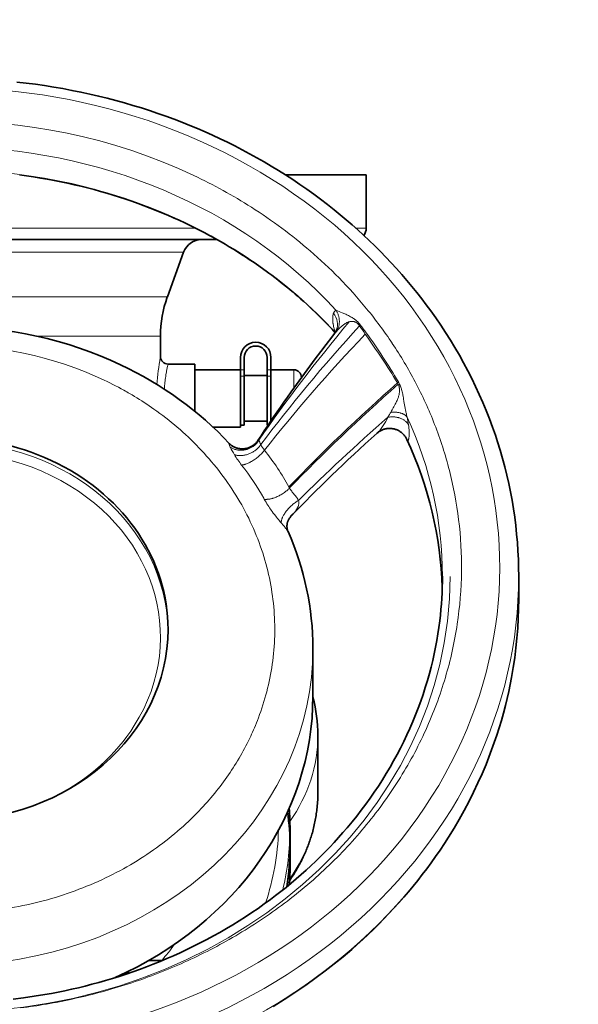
# Model space of a CAD drawing. Header units: inches. Extents: x 2990 to 3303, y 339 to 666.
# Tile 12 of 26: x 3137 to 3167, y 475 to 527. Entities that reach past the tile are written whole.
import ezdxf

# ---------------------------------------------------------------- set-up
doc = ezdxf.new("R2010")
doc.units = ezdxf.units.IN
doc.header["$MEASUREMENT"] = 0

msp = doc.modelspace()

# ---------------------------------------------------------------- linework, layer by layer
at = {"color": 7, "lineweight": 35}
for p, q in [((3155.543, 518.91), (3151.298, 518.91)), ((3147.719, 515.51), (3119.368, 515.51))]:
    msp.add_line(p, q, dxfattribs=at)
at = {"color": 7, "lineweight": 35, "ltscale": 0.35}
msp.add_line((3155.543, 516.11), (3155.543, 518.91), dxfattribs=at)
at = {"color": 7, "lineweight": 13}
for p, q in [((3146.59, 516.11), (3133.543, 516.11)), ((3133.543, 514.852), (3139.496, 514.852)), ((3139.496, 514.852), (3145.96, 514.852)), ((3133.543, 512.504), (3139.086, 512.504)), ((3139.086, 512.504), (3145.105, 512.504)), ((3138.913, 510.452), (3144.743, 510.452))]:
    msp.add_line(p, q, dxfattribs=at)
at = {"color": 7, "lineweight": 13, "ltscale": 0.067632}
msp.add_line((3155.543, 516.11), (3155.002, 516.11), dxfattribs=at)
at = {"color": 7, "lineweight": 35, "ltscale": 0.31232}
msp.add_line((3145.105, 512.504), (3145.96, 514.852), dxfattribs=at)
at = {"color": 7, "lineweight": 13, "ltscale": 0.083009}
msp.add_line((3138.249, 510.452), (3138.913, 510.452), dxfattribs=at)
at = {"color": 7, "lineweight": 35, "ltscale": 0.133775}
msp.add_line((3144.743, 509.382), (3144.743, 510.452), dxfattribs=at)
at = {"color": 7, "lineweight": 13, "ltscale": 0.000854}
msp.add_line((3153.918, 510.645), (3153.923, 510.641), dxfattribs=at)
at = {"color": 7, "lineweight": 13, "ltscale": 0.000898}
msp.add_line((3153.922, 510.639), (3153.918, 510.645), dxfattribs=at)
at = {"color": 7, "lineweight": 13, "ltscale": 0.005505}
msp.add_line((3144.735, 509.339), (3144.743, 509.382), dxfattribs=at)
at = {"color": 7, "lineweight": 35, "ltscale": 0.081595}
for p, q in [((3148.943, 509.331), (3148.943, 508.679)), ((3149.143, 508.679), (3149.143, 509.331)), ((3150.343, 509.331), (3150.343, 508.679)), ((3150.543, 508.679), (3150.543, 509.331))]:
    msp.add_line(p, q, dxfattribs=at)
at = {"color": 7, "lineweight": 35, "ltscale": 0.175}
for p, q in [((3145.143, 508.982), (3146.543, 508.982)), ((3149.143, 505.782), (3149.143, 507.182)), ((3150.343, 507.182), (3150.343, 505.782))]:
    msp.add_line(p, q, dxfattribs=at)
at = {"color": 7, "lineweight": 35, "ltscale": 0.224999}
msp.add_line((3146.543, 508.982), (3146.543, 507.182), dxfattribs=at)
at = {"color": 7, "lineweight": 35, "ltscale": 0.3}
msp.add_line((3146.543, 508.682), (3148.943, 508.682), dxfattribs=at)
at = {"color": 7, "lineweight": 35, "ltscale": 0.187499}
for p, q in [((3148.943, 508.682), (3148.943, 507.182)), ((3150.543, 507.182), (3150.543, 508.682))]:
    msp.add_line(p, q, dxfattribs=at)
at = {"color": 7, "lineweight": 13, "ltscale": 0.025}
for p, q in [((3148.943, 508.679), (3149.143, 508.679)), ((3149.143, 508.346), (3148.943, 508.346)), ((3150.343, 508.679), (3150.543, 508.679)), ((3150.543, 508.346), (3150.343, 508.346))]:
    msp.add_line(p, q, dxfattribs=at)
at = {"color": 7, "lineweight": 35, "ltscale": 0.016983}
msp.add_line((3148.943, 508.679), (3148.943, 508.543), dxfattribs=at)
at = {"color": 7, "lineweight": 35, "ltscale": 0.041574}
for p, q in [((3149.143, 508.679), (3149.143, 508.346)), ((3150.343, 508.346), (3150.343, 508.679)), ((3150.543, 508.346), (3150.543, 508.679))]:
    msp.add_line(p, q, dxfattribs=at)
at = {"color": 7, "lineweight": 35, "ltscale": 0.15}
for p, q in [((3149.143, 508.382), (3150.343, 508.382)), ((3150.543, 508.682), (3151.743, 508.682)), ((3149.143, 505.982), (3150.343, 505.982)), ((3163.543, 497.857), (3163.543, 496.657))]:
    msp.add_line(p, q, dxfattribs=at)
at = {"color": 7, "lineweight": 35, "ltscale": 0.14551}
for p, q in [((3149.143, 507.182), (3149.143, 508.346)), ((3150.343, 508.346), (3150.343, 507.182)), ((3150.543, 508.346), (3150.543, 507.182))]:
    msp.add_line(p, q, dxfattribs=at)
at = {"color": 7, "lineweight": 13, "ltscale": 0.119574}
msp.add_line((3151.743, 508.682), (3151.743, 507.725), dxfattribs=at)
at = {"color": 7, "lineweight": 35, "ltscale": 0.000171}
msp.add_line((3152.143, 508.282), (3152.143, 508.281), dxfattribs=at)
at = {"color": 7, "lineweight": 35, "ltscale": 0.083983}
msp.add_line((3146.543, 507.182), (3146.543, 506.51), dxfattribs=at)
at = {"color": 7, "lineweight": 35, "ltscale": 0.1875}
msp.add_line((3148.943, 507.182), (3148.943, 505.682), dxfattribs=at)
at = {"color": 7, "lineweight": 35, "ltscale": 0.147225}
msp.add_line((3150.543, 506.004), (3150.543, 507.182), dxfattribs=at)
at = {"color": 7, "lineweight": 35, "ltscale": 0.147246}
msp.add_line((3150.543, 507.182), (3150.543, 506.004), dxfattribs=at)
at = {"color": 7, "lineweight": 35, "ltscale": 0.180705}
msp.add_line((3147.497, 505.682), (3148.943, 505.682), dxfattribs=at)
at = {"color": 7, "lineweight": 35, "ltscale": 0.025}
msp.add_line((3148.943, 505.782), (3149.143, 505.782), dxfattribs=at)
at = {"color": 7, "lineweight": 35, "ltscale": 0.006239}
msp.add_line((3150.393, 505.782), (3150.343, 505.782), dxfattribs=at)
at = {"color": 7, "lineweight": 13, "ltscale": 0.001696}
msp.add_line((3157.766, 505.78), (3157.764, 505.794), dxfattribs=at)
at = {"color": 7, "lineweight": 13, "ltscale": 0.005192}
msp.add_line((3156.138, 505.386), (3156.107, 505.357), dxfattribs=at)
at = {"color": 7, "lineweight": 13, "ltscale": 0.000587}
msp.add_line((3149.859, 504.978), (3149.861, 504.982), dxfattribs=at)
at = {"color": 7, "lineweight": 13, "ltscale": 0.007377}
msp.add_line((3149.929, 504.947), (3149.951, 504.893), dxfattribs=at)
at = {"color": 7, "lineweight": 13, "ltscale": 0.007841}
msp.add_line((3151.485, 502.541), (3151.515, 502.486), dxfattribs=at)
at = {"color": 7, "lineweight": 13, "ltscale": 0.013213}
msp.add_line((3151.765, 502.147), (3151.832, 502.066), dxfattribs=at)
at = {"color": 7, "lineweight": 13, "ltscale": 0.007198}
msp.add_line((3150.194, 501.893), (3150.166, 501.944), dxfattribs=at)
at = {"color": 7, "lineweight": 35, "ltscale": 0.000778}
msp.add_line((3151.418, 500.707), (3151.42, 500.713), dxfattribs=at)
at = {"color": 7, "lineweight": 35, "ltscale": 0.3125}
msp.add_line((3152.743, 494.071), (3152.743, 491.571), dxfattribs=at)
at = {"color": 7, "lineweight": 35, "ltscale": 0.375}
msp.add_line((3153.004, 489.512), (3153.004, 486.512), dxfattribs=at)
at = {"color": 7, "lineweight": 35, "ltscale": 0.1125}
msp.add_line((3151.543, 483.693), (3151.543, 484.593), dxfattribs=at)
at = {"color": 7, "lineweight": 35, "ltscale": 0.1375}
msp.add_line((3151.543, 482.543), (3151.543, 483.643), dxfattribs=at)
at = {"color": 7, "lineweight": 35, "ltscale": 0.088611}
msp.add_line((3144.128, 477.698), (3144.837, 477.698), dxfattribs=at)
at = {"color": 7, "lineweight": 35, "ltscale": 0.019925}
msp.add_line((3142.988, 477.005), (3143.076, 477.137), dxfattribs=at)
at = {"color": 7, "lineweight": 35}
for points in [[(3137.209, 523.776), (3137.697, 523.721), (3138.184, 523.658), (3138.667, 523.589), (3139.148, 523.512), (3139.624, 523.43), (3140.098, 523.341), (3140.567, 523.247), (3141.034, 523.145), (3141.495, 523.039), (3141.954, 522.925), (3142.406, 522.807), (3142.857, 522.682), (3143.3, 522.553), (3143.742, 522.418), (3144.176, 522.278), (3144.609, 522.132), (3145.033, 521.982), (3145.456, 521.826), (3145.87, 521.667), (3146.283, 521.502), (3146.687, 521.334), (3147.089, 521.16), (3147.483, 520.983), (3147.874, 520.801)], [(3147.874, 520.801), (3148.262, 520.615), (3148.647, 520.423), (3149.033, 520.224), (3149.415, 520.02), (3149.799, 519.808), (3150.179, 519.592), (3150.558, 519.368), (3150.935, 519.138), (3151.311, 518.902), (3151.683, 518.66), (3152.054, 518.411), (3152.421, 518.156), (3152.787, 517.894), (3153.148, 517.627), (3153.508, 517.353), (3153.862, 517.073), (3154.177, 516.817), (3154.488, 516.557), (3154.797, 516.291), (3155.101, 516.021), (3155.403, 515.746), (3155.701, 515.466), (3155.995, 515.181), (3156.285, 514.892), (3156.572, 514.598), (3156.854, 514.299), (3157.132, 513.996), (3157.405, 513.688), (3157.675, 513.376), (3157.939, 513.06), (3158.199, 512.739), (3158.453, 512.414), (3158.692, 512.099), (3158.927, 511.78), (3159.195, 511.403), (3159.456, 511.02), (3159.71, 510.634), (3159.957, 510.242), (3160.197, 509.846), (3160.429, 509.446), (3160.654, 509.042), (3160.871, 508.634), (3161.081, 508.222), (3161.282, 507.807), (3161.475, 507.388), (3161.66, 506.966), (3161.837, 506.541), (3162.006, 506.113), (3162.166, 505.682), (3162.317, 505.249), (3162.432, 504.901), (3162.567, 504.469), (3162.693, 504.033), (3162.81, 503.597), (3162.919, 503.159), (3163.019, 502.72), (3163.11, 502.279), (3163.193, 501.838), (3163.267, 501.395), (3163.332, 500.953), (3163.388, 500.51), (3163.436, 500.067), (3163.474, 499.624), (3163.505, 499.182), (3163.526, 498.739), (3163.539, 498.298), (3163.543, 497.857)], [(3137.35, 518.905), (3137.716, 518.856), (3138.082, 518.802), (3138.444, 518.744), (3138.805, 518.682), (3139.162, 518.616), (3139.519, 518.545), (3139.871, 518.471), (3140.223, 518.392), (3140.57, 518.31), (3140.916, 518.224), (3141.258, 518.134), (3141.598, 518.04), (3141.934, 517.944), (3142.269, 517.843), (3142.598, 517.739), (3142.927, 517.631), (3143.25, 517.521), (3143.572, 517.406), (3143.889, 517.29), (3144.204, 517.169), (3144.514, 517.046), (3144.823, 516.92), (3145.126, 516.792), (3145.428, 516.66), (3145.724, 516.526), (3146.019, 516.389)], [(3146.019, 516.389), (3146.228, 516.289), (3146.437, 516.187), (3146.648, 516.081), (3146.858, 515.974), (3147.07, 515.863), (3147.282, 515.75), (3147.496, 515.634), (3147.709, 515.515), (3147.924, 515.393), (3148.138, 515.269), (3148.354, 515.141), (3148.569, 515.011), (3148.788, 514.875), (3149.005, 514.737), (3149.206, 514.608), (3149.406, 514.476), (3149.659, 514.305), (3149.913, 514.13), (3150.167, 513.949), (3150.297, 513.855), (3150.427, 513.76), (3150.585, 513.642), (3150.742, 513.523), (3150.896, 513.405), (3151.049, 513.285), (3151.203, 513.163), (3151.356, 513.039), (3151.509, 512.913), (3151.662, 512.786), (3151.815, 512.657), (3151.966, 512.526), (3152.119, 512.393), (3152.27, 512.258), (3152.421, 512.121), (3152.572, 511.982), (3152.729, 511.834), (3152.886, 511.685), (3153.062, 511.514), (3153.237, 511.34), (3153.408, 511.166), (3153.578, 510.99), (3153.748, 510.811), (3153.916, 510.63)], [(3149.859, 504.978), (3150.023, 505.227), (3150.189, 505.477), (3150.356, 505.727), (3150.525, 505.978), (3150.696, 506.229), (3150.868, 506.48), (3151.042, 506.731), (3151.217, 506.983), (3151.407, 507.252), (3151.598, 507.522), (3151.736, 507.716), (3151.875, 507.91), (3152.016, 508.103), (3152.298, 508.491), (3152.584, 508.878), (3152.87, 509.261), (3153.155, 509.638), (3153.444, 510.016), (3153.735, 510.394), (3153.882, 510.583)], [(3157.673, 505.031), (3157.656, 505.066), (3157.638, 505.1), (3157.619, 505.133), (3157.598, 505.165), (3157.576, 505.197), (3157.553, 505.228), (3157.529, 505.258), (3157.503, 505.287), (3157.477, 505.315), (3157.449, 505.341), (3157.42, 505.367), (3157.39, 505.392), (3157.36, 505.416), (3157.328, 505.438), (3157.295, 505.459), (3157.262, 505.479), (3157.228, 505.498), (3157.193, 505.515), (3157.157, 505.531), (3157.121, 505.545), (3157.084, 505.558), (3157.047, 505.57), (3157.009, 505.58), (3156.97, 505.589), (3156.932, 505.596), (3156.893, 505.602), (3156.853, 505.606), (3156.814, 505.609), (3156.775, 505.61), (3156.736, 505.609), (3156.696, 505.607), (3156.657, 505.603), (3156.619, 505.598), (3156.58, 505.592), (3156.542, 505.583), (3156.504, 505.574), (3156.467, 505.563), (3156.43, 505.55), (3156.394, 505.536), (3156.359, 505.521), (3156.324, 505.505), (3156.29, 505.487), (3156.257, 505.468), (3156.225, 505.447), (3156.193, 505.426), (3156.163, 505.404), (3156.134, 505.381), (3156.107, 505.357)], [(3149.859, 504.978), (3149.837, 504.947), (3149.815, 504.916), (3149.791, 504.887), (3149.766, 504.859), (3149.741, 504.831), (3149.714, 504.805), (3149.686, 504.78), (3149.658, 504.756), (3149.628, 504.733), (3149.598, 504.711), (3149.567, 504.691), (3149.535, 504.671), (3149.503, 504.653), (3149.47, 504.636), (3149.436, 504.621), (3149.402, 504.606), (3149.368, 504.593), (3149.333, 504.582), (3149.297, 504.571), (3149.262, 504.562), (3149.226, 504.555), (3149.19, 504.549), (3149.153, 504.544), (3149.117, 504.54), (3149.08, 504.538), (3149.044, 504.537), (3149.007, 504.538), (3148.971, 504.54), (3148.935, 504.543), (3148.899, 504.548), (3148.863, 504.554), (3148.827, 504.561), (3148.792, 504.569), (3148.758, 504.579), (3148.724, 504.59), (3148.69, 504.603), (3148.657, 504.616), (3148.625, 504.631), (3148.594, 504.647), (3148.563, 504.663), (3148.533, 504.681), (3148.504, 504.7), (3148.477, 504.719), (3148.451, 504.739), (3148.425, 504.76), (3148.401, 504.781), (3148.379, 504.803), (3148.359, 504.823)], [(3151.594, 500.995), (3151.572, 500.971), (3151.551, 500.946), (3151.531, 500.921), (3151.513, 500.896), (3151.495, 500.869), (3151.479, 500.842), (3151.464, 500.816), (3151.452, 500.792), (3151.442, 500.769), (3151.433, 500.748), (3151.426, 500.729), (3151.42, 500.713)], [(3151.418, 500.707), (3151.41, 500.679), (3151.402, 500.65), (3151.396, 500.618), (3151.391, 500.585), (3151.386, 500.552), (3151.384, 500.517), (3151.383, 500.482), (3151.383, 500.459), (3151.384, 500.435), (3151.386, 500.411), (3151.388, 500.387), (3151.393, 500.354), (3151.399, 500.322), (3151.406, 500.291), (3151.412, 500.271), (3151.419, 500.249), (3151.426, 500.228), (3151.434, 500.208), (3151.438, 500.199)], [(3137.018, 475.676), (3137.565, 475.744), (3138.117, 475.824), (3138.671, 475.915), (3139.023, 475.978), (3139.375, 476.045), (3139.729, 476.118), (3140.083, 476.195), (3140.439, 476.277), (3140.794, 476.363), (3141.151, 476.455), (3141.507, 476.551), (3141.865, 476.653), (3142.222, 476.759), (3142.58, 476.871), (3142.937, 476.988), (3143.296, 477.11), (3143.652, 477.237), (3144.01, 477.37), (3144.365, 477.507), (3144.722, 477.65), (3145.076, 477.799), (3145.43, 477.952), (3145.782, 478.111), (3146.134, 478.276), (3146.483, 478.446), (3146.832, 478.621), (3147.178, 478.801), (3147.522, 478.988), (3147.865, 479.179), (3148.205, 479.375), (3148.542, 479.577), (3148.878, 479.785), (3149.21, 479.997), (3149.54, 480.215), (3149.866, 480.438), (3150.19, 480.667), (3150.511, 480.901), (3150.788, 481.109), (3151.062, 481.322), (3151.333, 481.538), (3151.601, 481.757), (3151.866, 481.981), (3152.128, 482.208), (3152.386, 482.439), (3152.641, 482.673), (3152.893, 482.911), (3153.141, 483.152), (3153.385, 483.397), (3153.625, 483.645), (3153.862, 483.896), (3154.094, 484.151), (3154.323, 484.408), (3154.547, 484.669), (3154.798, 484.97), (3155.044, 485.276), (3155.283, 485.584), (3155.517, 485.897), (3155.745, 486.213), (3155.967, 486.532), (3156.182, 486.854), (3156.392, 487.18), (3156.595, 487.508), (3156.791, 487.84), (3156.981, 488.173), (3157.165, 488.509), (3157.342, 488.847), (3157.512, 489.189), (3157.675, 489.531), (3157.832, 489.876), (3157.985, 490.229), (3158.132, 490.586), (3158.27, 490.943), (3158.402, 491.302), (3158.526, 491.661), (3158.643, 492.023), (3158.753, 492.384), (3158.856, 492.747), (3158.947, 493.093), (3159.031, 493.441), (3159.109, 493.787), (3159.181, 494.135), (3159.245, 494.482), (3159.304, 494.83), (3159.356, 495.176), (3159.401, 495.523), (3159.435, 495.816), (3159.464, 496.11), (3159.488, 496.403), (3159.508, 496.696), (3159.523, 496.987), (3159.534, 497.278), (3159.541, 497.568), (3159.543, 497.858)], [(3150.654, 475.294), (3151.232, 475.651), (3151.802, 476.021), (3152.365, 476.405), (3152.92, 476.802), (3153.396, 477.158), (3153.865, 477.525), (3154.326, 477.901), (3154.78, 478.287), (3155.07, 478.543), (3155.357, 478.803), (3155.64, 479.066), (3155.92, 479.334), (3156.195, 479.605), (3156.467, 479.88), (3156.734, 480.159), (3156.998, 480.441), (3157.257, 480.727), (3157.512, 481.016), (3157.762, 481.308), (3158.008, 481.604), (3158.249, 481.903), (3158.486, 482.206), (3158.717, 482.511), (3158.944, 482.819), (3159.183, 483.154), (3159.416, 483.492), (3159.643, 483.833), (3159.864, 484.178), (3160.148, 484.639), (3160.422, 485.106), (3160.684, 485.576), (3160.936, 486.052), (3161.176, 486.53), (3161.405, 487.014), (3161.622, 487.499), (3161.828, 487.989), (3161.979, 488.369), (3162.124, 488.753), (3162.261, 489.136), (3162.392, 489.522), (3162.515, 489.908), (3162.632, 490.295), (3162.741, 490.683), (3162.843, 491.072), (3162.933, 491.44), (3163.018, 491.81), (3163.095, 492.179), (3163.167, 492.549), (3163.256, 493.065), (3163.333, 493.583), (3163.398, 494.098), (3163.45, 494.614), (3163.491, 495.127), (3163.52, 495.64), (3163.537, 496.149), (3163.543, 496.658)], [(3153.004, 486.512), (3153.004, 486.413), (3153.002, 486.315), (3152.999, 486.216), (3152.994, 486.118), (3152.989, 486.02), (3152.982, 485.921), (3152.974, 485.824), (3152.965, 485.727), (3152.956, 485.644), (3152.946, 485.56), (3152.935, 485.477), (3152.923, 485.394), (3152.911, 485.311), (3152.897, 485.228), (3152.883, 485.145), (3152.868, 485.062), (3152.852, 484.98), (3152.835, 484.897), (3152.817, 484.815), (3152.798, 484.733), (3152.778, 484.651), (3152.758, 484.569), (3152.736, 484.488), (3152.714, 484.406), (3152.692, 484.329), (3152.669, 484.252), (3152.647, 484.181), (3152.625, 484.11), (3152.602, 484.04), (3152.578, 483.97), (3152.554, 483.9), (3152.529, 483.83), (3152.503, 483.76), (3152.477, 483.69), (3152.45, 483.621), (3152.422, 483.552), (3152.394, 483.483), (3152.365, 483.415), (3152.335, 483.346), (3152.305, 483.278), (3152.272, 483.207), (3152.239, 483.136), (3152.201, 483.055), (3152.161, 482.974), (3152.121, 482.895), (3152.08, 482.816), (3152.038, 482.738), (3151.996, 482.66), (3151.952, 482.583), (3151.908, 482.506), (3151.863, 482.429), (3151.817, 482.353), (3151.77, 482.277), (3151.723, 482.202), (3151.674, 482.126), (3151.624, 482.051), (3151.577, 481.981), (3151.529, 481.911)]]:
    msp.add_lwpolyline(points, dxfattribs=at)
at = {"color": 7, "lineweight": 13}
for points in [[(3153.96, 511.799), (3153.951, 511.796), (3153.943, 511.792), (3153.935, 511.788), (3153.928, 511.783), (3153.913, 511.773), (3153.899, 511.762), (3153.886, 511.749), (3153.874, 511.735), (3153.865, 511.724), (3153.857, 511.711), (3153.849, 511.698), (3153.843, 511.688), (3153.838, 511.677), (3153.828, 511.655), (3153.823, 511.644)], [(3153.993, 510.715), (3154.012, 510.748), (3154.029, 510.781), (3154.046, 510.815), (3154.06, 510.849), (3154.074, 510.884), (3154.086, 510.92), (3154.097, 510.956), (3154.106, 510.993), (3154.114, 511.03), (3154.121, 511.067), (3154.126, 511.105), (3154.129, 511.142), (3154.132, 511.18), (3154.133, 511.218), (3154.132, 511.256), (3154.13, 511.295), (3154.127, 511.333), (3154.122, 511.371), (3154.116, 511.409), (3154.108, 511.447), (3154.1, 511.484), (3154.089, 511.521), (3154.078, 511.558), (3154.065, 511.594), (3154.05, 511.63), (3154.035, 511.665), (3154.018, 511.699), (3154, 511.733), (3153.98, 511.767), (3153.96, 511.799)], [(3153.823, 511.644), (3153.815, 511.62), (3153.807, 511.595), (3153.803, 511.578), (3153.798, 511.555), (3153.793, 511.531), (3153.79, 511.507), (3153.787, 511.488), (3153.785, 511.469), (3153.783, 511.449), (3153.782, 511.429), (3153.781, 511.387), (3153.781, 511.345), (3153.782, 511.301), (3153.784, 511.261), (3153.788, 511.221), (3153.793, 511.179), (3153.798, 511.137), (3153.802, 511.108), (3153.807, 511.079), (3153.818, 511.02), (3153.831, 510.96), (3153.845, 510.899), (3153.861, 510.837), (3153.878, 510.774), (3153.897, 510.71), (3153.918, 510.645)], [(3154.664, 511.499), (3154.72, 511.469), (3154.748, 511.453), (3154.776, 511.437), (3154.802, 511.421), (3154.828, 511.405), (3154.867, 511.379), (3154.905, 511.353), (3154.943, 511.326), (3154.98, 511.298)], [(3153.993, 510.715), (3154.036, 510.761), (3154.08, 510.807), (3154.125, 510.852), (3154.171, 510.896), (3154.196, 510.918), (3154.22, 510.94), (3154.243, 510.96), (3154.267, 510.98), (3154.299, 511.007), (3154.333, 511.033), (3154.367, 511.058), (3154.4, 511.082), (3154.435, 511.104), (3154.47, 511.126), (3154.487, 511.136), (3154.505, 511.146), (3154.533, 511.16), (3154.562, 511.173), (3154.591, 511.185), (3154.62, 511.196), (3154.635, 511.2), (3154.649, 511.205)], [(3154.649, 511.205), (3154.677, 511.212), (3154.704, 511.217), (3154.731, 511.222), (3154.745, 511.223), (3154.759, 511.224), (3154.772, 511.225), (3154.786, 511.225), (3154.8, 511.225), (3154.813, 511.224), (3154.834, 511.222), (3154.854, 511.22), (3154.874, 511.216), (3154.894, 511.212), (3154.907, 511.209), (3154.92, 511.205), (3154.945, 511.196), (3154.97, 511.186), (3154.995, 511.174), (3155.019, 511.161), (3155.042, 511.147), (3155.064, 511.131), (3155.086, 511.114), (3155.106, 511.096), (3155.122, 511.081), (3155.136, 511.066), (3155.15, 511.05), (3155.164, 511.033), (3155.177, 511.016), (3155.189, 510.999)], [(3144.948, 507.667), (3144.954, 507.76), (3144.962, 507.851), (3144.97, 507.94), (3144.98, 508.028), (3144.986, 508.084), (3144.992, 508.139), (3145, 508.196), (3145.008, 508.253), (3145.02, 508.342), (3145.034, 508.427), (3145.047, 508.508), (3145.057, 508.565), (3145.068, 508.621), (3145.084, 508.707), (3145.099, 508.783), (3145.118, 508.868), (3145.127, 508.913), (3145.143, 508.982)], [(3144.398, 506.625), (3144.274, 506.712), (3144.148, 506.798), (3144.022, 506.882), (3143.896, 506.966), (3143.769, 507.048), (3143.641, 507.129), (3143.512, 507.209), (3143.383, 507.288), (3143.253, 507.366), (3143.123, 507.442), (3143.05, 507.484), (3142.978, 507.526), (3142.904, 507.567), (3142.831, 507.608), (3142.684, 507.689), (3142.536, 507.768), (3142.388, 507.846), (3142.239, 507.922), (3142.09, 507.997), (3141.94, 508.071), (3141.789, 508.143)], [(3157.225, 507.925), (3157.235, 507.9), (3157.245, 507.875), (3157.254, 507.848), (3157.262, 507.821), (3157.268, 507.794), (3157.272, 507.777), (3157.275, 507.759), (3157.278, 507.742), (3157.281, 507.724), (3157.285, 507.688), (3157.288, 507.651), (3157.288, 507.632), (3157.289, 507.613), (3157.288, 507.574), (3157.286, 507.536), (3157.283, 507.496), (3157.277, 507.456), (3157.271, 507.416), (3157.263, 507.376), (3157.253, 507.337), (3157.243, 507.297), (3157.231, 507.257), (3157.218, 507.218), (3157.204, 507.178), (3157.194, 507.153), (3157.184, 507.127), (3157.162, 507.076), (3157.139, 507.025), (3157.116, 506.975), (3157.091, 506.926), (3157.065, 506.877), (3157.03, 506.812), (3156.994, 506.747), (3156.964, 506.694), (3156.904, 506.59), (3156.869, 506.528), (3156.852, 506.498), (3156.826, 506.452)], [(3157.275, 507.967), (3157.29, 507.936), (3157.304, 507.905), (3157.318, 507.873), (3157.328, 507.849), (3157.338, 507.825), (3157.356, 507.774), (3157.373, 507.723), (3157.385, 507.684), (3157.397, 507.645), (3157.408, 507.602)], [(3157.408, 507.602), (3157.425, 507.537), (3157.44, 507.471), (3157.455, 507.403), (3157.465, 507.351), (3157.475, 507.299), (3157.492, 507.205), (3157.501, 507.156)], [(3157.501, 507.156), (3157.524, 507.024), (3157.553, 506.854), (3157.569, 506.766), (3157.585, 506.676), (3157.586, 506.67)], [(3157.586, 506.67), (3157.606, 506.57), (3157.617, 506.516), (3157.628, 506.463), (3157.638, 506.419), (3157.648, 506.376), (3157.663, 506.314), (3157.678, 506.254), (3157.695, 506.196)], [(3156.679, 506.196), (3156.673, 506.182), (3156.653, 506.139), (3156.632, 506.096), (3156.602, 506.036), (3156.57, 505.978), (3156.537, 505.92), (3156.504, 505.864), (3156.47, 505.808), (3156.435, 505.755), (3156.399, 505.702), (3156.363, 505.651), (3156.327, 505.602), (3156.29, 505.555), (3156.271, 505.532), (3156.252, 505.509), (3156.224, 505.476), (3156.195, 505.445), (3156.166, 505.414), (3156.138, 505.386)], [(3156.826, 506.452), (3156.807, 506.417), (3156.788, 506.382), (3156.762, 506.337), (3156.709, 506.246), (3156.679, 506.196)], [(3157.764, 505.794), (3157.751, 505.816), (3157.738, 505.838), (3157.723, 505.86), (3157.707, 505.881), (3157.691, 505.902), (3157.68, 505.915), (3157.669, 505.927), (3157.657, 505.939), (3157.645, 505.951), (3157.62, 505.974), (3157.594, 505.997), (3157.567, 506.018), (3157.539, 506.038), (3157.509, 506.057), (3157.479, 506.076), (3157.447, 506.093), (3157.418, 506.107), (3157.388, 506.121), (3157.357, 506.134), (3157.325, 506.146), (3157.293, 506.157), (3157.273, 506.163), (3157.252, 506.169), (3157.231, 506.175), (3157.211, 506.18), (3157.168, 506.19), (3157.126, 506.198), (3157.083, 506.204), (3157.039, 506.209), (3156.995, 506.213), (3156.951, 506.215), (3156.907, 506.216), (3156.863, 506.215), (3156.818, 506.212), (3156.772, 506.208), (3156.726, 506.203), (3156.679, 506.196)], [(3157.695, 506.196), (3157.688, 506.206), (3157.68, 506.216), (3157.672, 506.226), (3157.664, 506.235), (3157.647, 506.254), (3157.628, 506.271), (3157.609, 506.288), (3157.592, 506.301), (3157.575, 506.314), (3157.557, 506.326), (3157.543, 506.334), (3157.529, 506.342), (3157.515, 506.35), (3157.5, 506.358), (3157.484, 506.365), (3157.468, 506.373), (3157.437, 506.386), (3157.405, 506.398), (3157.372, 506.409), (3157.339, 506.418), (3157.319, 506.424), (3157.299, 506.429), (3157.258, 506.437), (3157.217, 506.444), (3157.176, 506.45), (3157.143, 506.454), (3157.109, 506.457), (3157.076, 506.459), (3157.052, 506.46), (3157.027, 506.461), (3157.002, 506.461), (3156.976, 506.461), (3156.926, 506.459), (3156.876, 506.456), (3156.826, 506.452)], [(3156.138, 505.386), (3156.168, 505.41), (3156.183, 505.422), (3156.199, 505.433), (3156.215, 505.444), (3156.232, 505.455), (3156.254, 505.47), (3156.277, 505.483), (3156.301, 505.496), (3156.318, 505.506), (3156.336, 505.514), (3156.354, 505.523), (3156.372, 505.531), (3156.4, 505.542), (3156.428, 505.553), (3156.456, 505.563), (3156.485, 505.572), (3156.511, 505.579), (3156.537, 505.586), (3156.563, 505.592), (3156.582, 505.595), (3156.602, 505.599), (3156.621, 505.602), (3156.641, 505.605), (3156.676, 505.608), (3156.711, 505.611), (3156.745, 505.612), (3156.779, 505.612), (3156.813, 505.611), (3156.847, 505.609), (3156.886, 505.605), (3156.925, 505.599), (3156.963, 505.592), (3157.001, 505.584), (3157.037, 505.575), (3157.07, 505.565), (3157.103, 505.554), (3157.134, 505.542), (3157.165, 505.529), (3157.195, 505.515), (3157.23, 505.498), (3157.265, 505.479), (3157.283, 505.469), (3157.3, 505.458), (3157.317, 505.447), (3157.335, 505.436), (3157.363, 505.416), (3157.391, 505.395), (3157.418, 505.372), (3157.446, 505.348), (3157.473, 505.323), (3157.496, 505.299), (3157.518, 505.275), (3157.54, 505.25), (3157.561, 505.225), (3157.581, 505.199), (3157.6, 505.172), (3157.62, 505.142), (3157.639, 505.11), (3157.657, 505.079), (3157.674, 505.046), (3157.69, 505.013), (3157.704, 504.98), (3157.718, 504.946)], [(3157.718, 504.946), (3157.722, 504.952), (3157.727, 504.958), (3157.732, 504.965), (3157.737, 504.973), (3157.746, 504.99), (3157.754, 505.008), (3157.761, 505.027), (3157.767, 505.048), (3157.773, 505.071), (3157.778, 505.095), (3157.781, 505.112), (3157.784, 505.129), (3157.789, 505.166), (3157.792, 505.198), (3157.795, 505.233), (3157.796, 505.268), (3157.797, 505.296), (3157.798, 505.324), (3157.797, 505.382), (3157.795, 505.443), (3157.793, 505.495), (3157.789, 505.549), (3157.785, 505.603), (3157.781, 505.644), (3157.777, 505.686), (3157.772, 505.729), (3157.766, 505.78)], [(3148.359, 504.823), (3148.355, 504.827), (3148.351, 504.831), (3148.349, 504.832), (3148.346, 504.834), (3148.343, 504.834), (3148.34, 504.833), (3148.339, 504.83), (3148.338, 504.827), (3148.337, 504.821), (3148.338, 504.815), (3148.339, 504.807), (3148.341, 504.798), (3148.343, 504.787), (3148.35, 504.766), (3148.359, 504.741), (3148.369, 504.715), (3148.378, 504.693), (3148.388, 504.671), (3148.41, 504.624)], [(3148.41, 504.624), (3148.426, 504.614), (3148.442, 504.604), (3148.459, 504.594), (3148.476, 504.585), (3148.51, 504.567), (3148.545, 504.551), (3148.58, 504.536), (3148.616, 504.522), (3148.653, 504.51), (3148.691, 504.499), (3148.728, 504.49), (3148.767, 504.482), (3148.805, 504.475), (3148.844, 504.47), (3148.883, 504.466), (3148.924, 504.464), (3148.964, 504.463), (3149.005, 504.464), (3149.045, 504.466), (3149.086, 504.47), (3149.126, 504.475), (3149.167, 504.482), (3149.207, 504.49), (3149.246, 504.499), (3149.286, 504.51), (3149.324, 504.522), (3149.363, 504.536), (3149.401, 504.551), (3149.438, 504.567), (3149.475, 504.585), (3149.511, 504.604), (3149.546, 504.624), (3149.58, 504.645), (3149.614, 504.668), (3149.646, 504.692), (3149.678, 504.717), (3149.708, 504.743), (3149.738, 504.77), (3149.766, 504.798), (3149.793, 504.828), (3149.819, 504.858), (3149.84, 504.883), (3149.859, 504.909), (3149.877, 504.935), (3149.895, 504.962), (3149.911, 504.99)], [(3148.628, 504.231), (3148.644, 504.225), (3148.66, 504.22), (3148.677, 504.215), (3148.695, 504.21), (3148.729, 504.202), (3148.765, 504.196), (3148.801, 504.191), (3148.837, 504.187), (3148.874, 504.185), (3148.911, 504.183), (3148.94, 504.183), (3148.968, 504.184), (3148.997, 504.186), (3149.019, 504.187), (3149.041, 504.19), (3149.084, 504.195), (3149.128, 504.202), (3149.171, 504.21), (3149.214, 504.22), (3149.257, 504.231), (3149.299, 504.244), (3149.341, 504.258), (3149.383, 504.274), (3149.425, 504.29), (3149.465, 504.308), (3149.506, 504.328), (3149.545, 504.348), (3149.584, 504.37), (3149.623, 504.393), (3149.66, 504.417), (3149.697, 504.442), (3149.733, 504.468), (3149.768, 504.495), (3149.801, 504.524), (3149.831, 504.55), (3149.86, 504.578), (3149.888, 504.606), (3149.915, 504.635), (3149.941, 504.665), (3149.966, 504.696), (3149.989, 504.727), (3150.011, 504.758)], [(3149.861, 504.982), (3149.869, 504.991), (3149.872, 504.995), (3149.876, 504.998), (3149.88, 505.002), (3149.884, 505.004), (3149.888, 505.005)], [(3149.888, 505.005), (3149.892, 505.005), (3149.896, 505.003), (3149.9, 505.001), (3149.903, 504.999), (3149.906, 504.996), (3149.911, 504.99)], [(3149.003, 503.689), (3149.029, 503.691), (3149.057, 503.695), (3149.085, 503.7), (3149.113, 503.706), (3149.132, 503.71), (3149.151, 503.715), (3149.171, 503.72), (3149.191, 503.727), (3149.231, 503.74), (3149.268, 503.753), (3149.304, 503.768), (3149.341, 503.784), (3149.378, 503.8), (3149.402, 503.812), (3149.426, 503.824), (3149.451, 503.837), (3149.476, 503.851), (3149.525, 503.878), (3149.573, 503.907), (3149.621, 503.937), (3149.668, 503.969), (3149.715, 504.002), (3149.762, 504.036), (3149.807, 504.071), (3149.852, 504.107), (3149.896, 504.144), (3149.939, 504.182), (3149.981, 504.221), (3150.021, 504.261), (3150.061, 504.301), (3150.099, 504.342), (3150.135, 504.383), (3150.153, 504.405), (3150.17, 504.426), (3150.187, 504.447), (3150.203, 504.467)], [(3150.194, 501.893), (3150.224, 501.89), (3150.255, 501.889), (3150.286, 501.888), (3150.318, 501.889), (3150.351, 501.891), (3150.372, 501.892), (3150.393, 501.895), (3150.435, 501.9), (3150.478, 501.907), (3150.521, 501.916), (3150.554, 501.923), (3150.588, 501.931), (3150.621, 501.94), (3150.646, 501.948), (3150.671, 501.955), (3150.721, 501.972), (3150.771, 501.99), (3150.821, 502.01), (3150.871, 502.031), (3150.92, 502.054), (3150.968, 502.077), (3151.017, 502.102), (3151.064, 502.129), (3151.111, 502.156), (3151.157, 502.185), (3151.202, 502.215), (3151.246, 502.246), (3151.288, 502.277), (3151.33, 502.31), (3151.37, 502.344), (3151.39, 502.361), (3151.409, 502.378), (3151.428, 502.396), (3151.446, 502.413), (3151.47, 502.437), (3151.493, 502.461), (3151.515, 502.486)], [(3150.194, 501.893), (3150.237, 501.816), (3150.283, 501.738), (3150.33, 501.66), (3150.379, 501.583), (3150.429, 501.506), (3150.472, 501.443), (3150.516, 501.379), (3150.56, 501.316), (3150.605, 501.254), (3150.666, 501.172), (3150.728, 501.09), (3150.791, 501.009), (3150.839, 500.949), (3150.887, 500.889), (3150.936, 500.829), (3150.985, 500.77), (3151.034, 500.712), (3151.082, 500.655)], [(3151.082, 500.655), (3151.082, 500.676), (3151.083, 500.698), (3151.084, 500.72), (3151.087, 500.743), (3151.09, 500.758), (3151.093, 500.774), (3151.1, 500.805), (3151.109, 500.836), (3151.117, 500.862), (3151.126, 500.888), (3151.137, 500.914), (3151.145, 500.933), (3151.153, 500.952), (3151.172, 500.991), (3151.189, 501.026), (3151.208, 501.06), (3151.228, 501.094), (3151.249, 501.128), (3151.263, 501.15), (3151.278, 501.172), (3151.294, 501.195), (3151.31, 501.218), (3151.343, 501.262), (3151.377, 501.305), (3151.412, 501.348), (3151.449, 501.39), (3151.487, 501.431), (3151.526, 501.471), (3151.566, 501.51), (3151.609, 501.551), (3151.653, 501.591), (3151.699, 501.629), (3151.722, 501.648), (3151.745, 501.666), (3151.784, 501.696), (3151.823, 501.724), (3151.863, 501.752), (3151.904, 501.778), (3151.944, 501.803), (3151.985, 501.827)], [(3151.971, 501.521), (3151.96, 501.495), (3151.949, 501.47), (3151.936, 501.445), (3151.926, 501.426), (3151.916, 501.408), (3151.904, 501.388), (3151.892, 501.369), (3151.87, 501.335), (3151.847, 501.301), (3151.823, 501.268), (3151.805, 501.244), (3151.787, 501.219), (3151.767, 501.194), (3151.746, 501.169)], [(3151.082, 500.655), (3151.203, 500.514), (3151.249, 500.459), (3151.272, 500.433), (3151.313, 500.383), (3151.332, 500.359), (3151.35, 500.336), (3151.366, 500.315), (3151.381, 500.294), (3151.393, 500.277), (3151.403, 500.261), (3151.417, 500.239), (3151.429, 500.219), (3151.438, 500.199)], [(3148.638, 487.929), (3148.716, 488.055), (3148.793, 488.182), (3148.869, 488.309), (3148.944, 488.438), (3149.017, 488.567), (3149.089, 488.697), (3149.16, 488.828), (3149.229, 488.959), (3149.297, 489.092), (3149.33, 489.158), (3149.364, 489.225), (3149.396, 489.292), (3149.429, 489.359), (3149.48, 489.467), (3149.53, 489.575), (3149.579, 489.684), (3149.628, 489.794), (3149.675, 489.903), (3149.73, 490.033), (3149.783, 490.164), (3149.835, 490.295), (3149.886, 490.427)], [(3146.885, 485.67), (3146.99, 485.783), (3147.094, 485.897), (3147.196, 486.011), (3147.297, 486.126), (3147.396, 486.242), (3147.494, 486.358), (3147.591, 486.476), (3147.686, 486.593), (3147.78, 486.712), (3147.872, 486.831), (3147.963, 486.951), (3148.052, 487.071), (3148.14, 487.192), (3148.227, 487.314), (3148.312, 487.436), (3148.396, 487.558), (3148.478, 487.681), (3148.558, 487.805), (3148.638, 487.929)]]:
    msp.add_lwpolyline(points, dxfattribs=at)
for centre, radius, start, end in [((3134.584, 493.681), 27.867, 57.5939, 64.7129), ((3136.217, 495.923), 25.087, 44.4858, 49.2135), ((3136.862, 496.556), 24.183, 39.3523, 44.488), ((3151.576, 505.098), 7.113, 67.6654, 70.4222), ((3137.561, 497.128), 23.28, 33.7824, 39.3542), ((3152.216, 506.635), 5.448, 65.5656, 67.7414), ((3152.972, 508.292), 3.626, 62.1825, 65.6154), ((3154.1, 510.168), 1.432, 44.9196, 52.0884), ((3154.164, 510.237), 1.338, 37.1192, 44.7761), ((3234.381, 565.559), 96.167, 214.56537, 214.8824), ((3137.652, 497.666), 22.091, 35.8994, 37.2735), ((3155.773, 509.112), 2.396, 137.9805, 142.1101), ((3107.713, 477.153), 58.301, 31.94485, 34.96222), ((3128.944, 491.349), 32.848, 30.5572, 35.9185), ((3138.279, 497.608), 22.415, 27.7563, 33.7836), ((3156.923, 507.136), 12.385, 169.7584, 176.4126), ((3156.072, 509.087), 1.556, 315.6643, 318.1361), ((3156.683, 507.682), 0.594, 24.1565, 32.3184), ((3156.026, 507.339), 1.398, 26.6655, 30.5068), ((3138.971, 497.972), 21.634, 21.2686, 27.7562), ((3134.821, 493.023), 16.636, 49.5032, 54.8511), ((3152.615, 505.111), 5.194, 7.5546, 12.0549), ((3135.259, 493.535), 15.961, 43.8684, 49.5056), ((3139.575, 498.208), 20.985, 14.3354, 21.2667), ((3135.742, 493.998), 15.292, 37.9487, 43.8696), ((3153.288, 507.062), 5.453, 206.5483, 211.2759), ((3149.28, 504.701), 0.694, 20.828, 24.6322), ((3151.532, 505.52), 1.701, 201.6535, 206.6028), ((3151.376, 505.452), 1.532, 206.9402, 220.0078), ((3158.497, 505.402), 0.903, 204.2213, 210.3271), ((3153.261, 507.042), 5.42, 211.2461, 218.2134), ((3136.241, 494.388), 14.659, 31.7623, 37.9489), ((3140.027, 498.325), 20.518, 7.0004, 14.3313), ((3136.724, 494.687), 14.091, 25.3417, 31.7612), ((3153.099, 503.431), 1.845, 210.834, 217.215), ((3155.027, 504.899), 4.268, 217.2482, 220.1418), ((3150.257, 500.772), 2.038, 36.5682, 39.4038), ((3151.18, 501.455), 0.89, 30.5694, 36.6677), ((3151.494, 501.64), 0.525, 20.7577, 30.529), ((3151.517, 501.711), 0.492, 337.2521, 356.6103), ((3151.628, 501.696), 0.38, 357.8717, 20.1175), ((3152.3, 500.428), 0.925, 126.7531, 162.0469), ((3149.311, 503.15), 3.139, 316.6453, 320.8604), ((3137.155, 494.891), 13.614, 18.7355, 25.3392), ((3140.264, 498.357), 20.279, 359.3385, 6.9941), ((3137.499, 495.009), 13.25, 12.0074, 18.7317), ((3140.238, 498.36), 20.305, 351.4536, 359.3305), ((3137.732, 495.06), 13.012, 5.2327, 12.0025), ((3137.835, 495.071), 12.908, 358.4929, 5.2274), ((3139.928, 498.409), 20.619, 343.4704, 351.4451), ((3137.806, 495.073), 12.937, 351.8681, 358.4879), ((3137.653, 495.095), 13.092, 345.4301, 351.8639), ((3139.349, 498.584), 21.224, 335.5193, 343.4627), ((3137.393, 495.164), 13.361, 339.2373, 345.4273), ((3138.554, 498.949), 22.099, 327.7214, 335.5137), ((3137.625, 499.537), 23.198, 320.1748, 327.7187), ((3135.317, 496.546), 15.878, 311.2491, 316.766), ((3134.873, 497.052), 16.551, 305.746, 311.2484), ((3136.661, 500.341), 24.455, 312.9481, 320.1749), ((3134.472, 497.61), 17.238, 300.2803, 305.7466), ((3134.135, 498.186), 17.906, 294.868, 300.2817), ((3135.755, 501.313), 25.783, 306.0805, 312.9505), ((3133.875, 498.744), 18.521, 289.5205, 294.8701), ((3133.698, 499.241), 19.049, 284.2449, 289.5231), ((3133.596, 499.639), 19.46, 279.0442, 284.2478), ((3134.981, 502.371), 27.094, 299.5865, 306.0845), ((3134.382, 503.421), 28.303, 293.4623, 299.5913), ((3135.617, 485.539), 12.083, 322.0709, 324.5862), ((3135.453, 485.667), 12.291, 319.5869, 322.0729), ((3133.967, 504.372), 29.341, 287.6924, 293.4672), ((3133.716, 505.151), 30.159, 282.255, 287.6969), ((3133.592, 505.713), 30.736, 277.1259, 282.2589)]:
    msp.add_arc(centre, radius, start, end, dxfattribs=at)
at = {"color": 7, "lineweight": 35}
for centre, radius, start, end in [((3154.943, 516.11), 0.6, 321.5315, 0), ((3146.899, 514.51), 1, 90.0528, 159.9998), ((3150.743, 510.452), 6, 160, 180), ((3153.362, 510.995), 0.664, 321.5798, 339.6703), ((3153.682, 510.88), 0.323, 339.2627, 351.7174), ((3149.743, 509.331), 0.8, 0, 180), ((3149.743, 509.331), 0.6, 0, 180), ((3145.143, 509.382), 0.4, 180, 270), ((3151.743, 508.282), 0.4, 0.0205, 90), ((3145.206, 489.509), 7.799, 0.0227, 14.8439), ((3137.853, 484.592), 13.69, 0.0057, 4.5747), ((3137.838, 482.543), 13.706, 356.4193, 359.9996)]:
    msp.add_arc(centre, radius, start, end, dxfattribs=at)
at = {"color": 7, "lineweight": 13}
for centre, major_axis, ratio, start_param, end_param in [((3133.543, 498.357), (29, 0), 0.866025, 1.070799, 2.641594), ((3133.543, 498.357), (-27, 0), 0.866025, 4.212389, 7.353982), ((3133.543, 497.857), (-26, 0), 0.866025, 3.809287, 5.615344), ((3133.543, 498.357), (29, 0), 0.866026, 5.783184, 7.35398), ((3133.543, 496.657), (26, 0), 0.866025, 6.953475, 8.754552), ((3133.543, 498.357), (27, 0), 0.866025, 0.787001, 0.937659), ((3133.543, 495.071), (17.2, 0), 0.866025, 1.070796, 4.212389), ((3153.043, 511.102), (0.942, -0.337), 0.926918, 0.000452, 0.986085), ((3201.873, 516.813), (57.453, 36.777), 0.390361, 2.248977, 2.396455), ((3198.09, 514.638), (54.772, 34.602), 0.379161, 2.20165, 2.358669), ((3195.891, 513.389), (52.999, 33.205), 0.371203, 2.178994, 2.338927), ((3188.086, 508.891), (46.086, 27.527), 0.324986, 2.097535, 2.273145), ((3187.867, 508.768), (45.898, 27.372), 0.323612, 2.095026, 2.27109), ((3184.819, 507.662), (42.361, 25.284), 0.309142, 2.100216, 2.255097), ((3133.543, 497.857), (-26, 0), 0.866025, 3.141633, 3.520949), ((3133.543, 494.671), (11.2, 0), 0.866025, 5.783185, 10.461817), ((3133.543, 494.871), (11.6, 0), 0.866025, 0.009952, 3.131628), ((3133.543, 496.657), (-26, 0), 0.866025, 3.168328, 3.518565), ((3146.589, 501.84), (5.03, -6.043), 0.567471, 1.234661, 1.53365), ((3144.364, 500.688), (5.813, -6.583), 0.624886, 1.234327, 1.477172), ((3133.543, 497.857), (-30, 0), 0.866025, 1.570796, 3.141593), ((3133.543, 497.857), (-26.4, 0), 0.866025, 1.570796, 3.140825), ((3133.543, 496.657), (30, 0), 0.866025, 4.712389, 6.282151), ((3133.543, 494.071), (-19.2, 0), 0.866025, 1.723892, 3.141593), ((3133.543, 494.671), (11.2, 0), 0.866025, 5.246277, 5.783185), ((3143.004, 489.512), (-10, 0), 0.866025, 2.593045, 3.14157), ((3143.004, 486.512), (10, 0), 0.866025, 5.733649, 6.283163), ((3133.543, 498.357), (29, 0), 0.866025, 4.212392, 5.783187), ((3133.543, 484.893), (17.4, 0), 0.866025, 6.00252, 6.259223), ((3133.543, 484.593), (-18, 0), 0.866025, 2.935308, 3.141593), ((3133.543, 482.543), (18, 0), 0.866025, 6.228218, 6.283185)]:
    msp.add_ellipse(centre, major_axis=major_axis, ratio=ratio, start_param=start_param, end_param=end_param, dxfattribs=at)
at = {"color": 7, "lineweight": 35}
for centre, major_axis, ratio, start_param, end_param in [((3133.536, 494.144), (19.177, 0.027), 0.877182, 1.07466, 1.56921), ((3133.449, 493.995), (19.291, 0.324), 0.879651, 0.672807, 1.059244), ((3133.543, 495.071), (11.6, 0), 0.866025, 0, 3.141593), ((3170.713, 507.036), (25.472, 18.188), 0.249577, 1.994274, 2.225938), ((3133.524, 496.657), (26.019, 0.001), 0.864595, 0.026689, 0.381496), ((3133.67, 494.065), (19.073, 0.024), 0.883874, 6.282065, 6.654151), ((3133.543, 497.857), (-26, 0), 0.866025, 3.141211, 3.141633), ((3133.543, 497.857), (-30, 0), 0.866025, 3.141593, 3.141763), ((3133.543, 496.657), (30, 0), 0.866025, 6.282151, 6.283185), ((3133.543, 495.071), (11.6, 0), 0.866025, 4.712389, 6.283185), ((3133.543, 491.571), (-19.2, 0), 0.866025, 2.048777, 3.141593), ((3133.543, 483.643), (-18, 0), 0.866025, 3.141593, 3.260676), ((3133.543, 483.693), (18, 0), 0.866025, 6.146699, 6.283185), ((3133.543, 483.643), (-18, 0), 0.866025, 3.008815, 3.141593)]:
    msp.add_ellipse(centre, major_axis=major_axis, ratio=ratio, start_param=start_param, end_param=end_param, dxfattribs=at)

doc.saveas('drawing.dxf')
